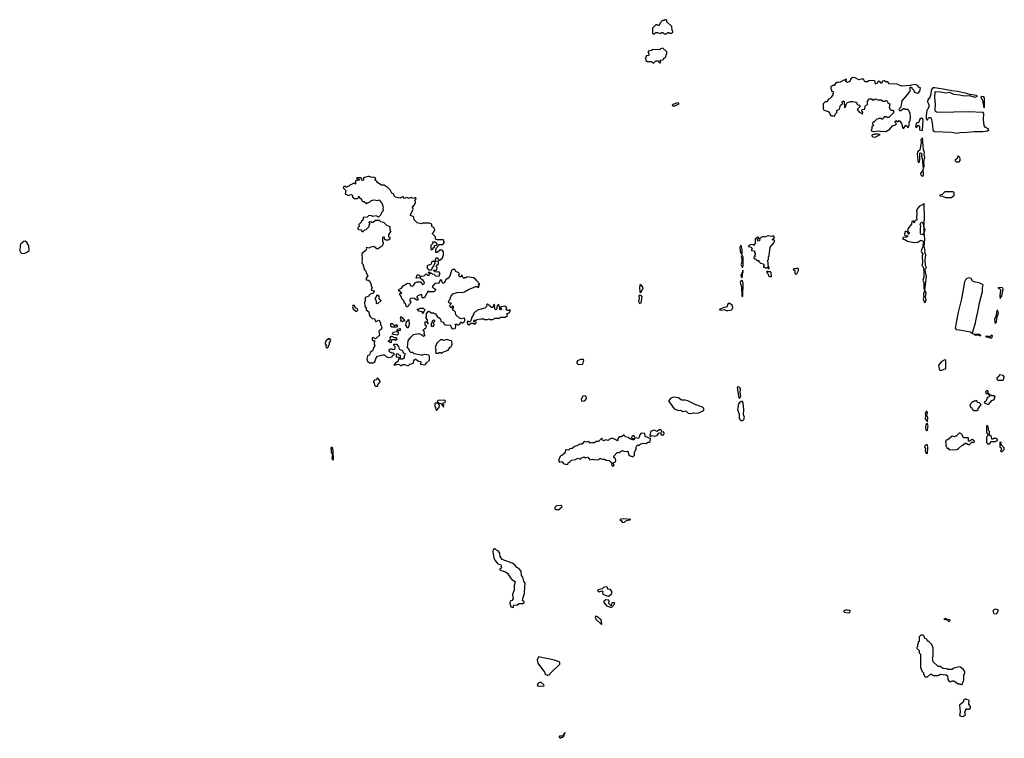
# Model space of a CAD drawing. Extents: x 1985742 to 2252716, y 78271 to 266492.
# Tile 85 of 250: x 2027181 to 2040340, y 173990 to 183600. Entities that reach past the tile are written whole.
import ezdxf

# ---------------------------------------------------------------- set-up
doc = ezdxf.new("R2010")
doc.units = 0

msp = doc.modelspace()

# ---------------------------------------------------------------- linework, layer by layer
at = {"layer": '0CON10XD'}
for points in [[(2035795, 183410), (2035825, 183412), (2035845, 183430), (2035855, 183430), (2035865, 183420), (2035895, 183420), (2035908, 183432), (2035910, 183445), (2035900, 183455), (2035898, 183508), (2035832, 183572), (2035828, 183588), (2035815, 183600), (2035805, 183600), (2035795, 183590), (2035772, 183588), (2035742, 183558), (2035728, 183522), (2035715, 183520), (2035705, 183530), (2035685, 183530), (2035640, 183485), (2035640, 183415), (2035645, 183410), (2035665, 183410), (2035685, 183430), (2035705, 183430), (2035713, 183423), (2035735, 183420), (2035745, 183410), (2035765, 183430), (2035778, 183428), (2035795, 183410)], [(2035735, 183020), (2035750, 183035), (2035740, 183045), (2035742, 183058), (2035778, 183062), (2035790, 183075), (2035790, 183085), (2035818, 183102), (2035820, 183135), (2035830, 183145), (2035828, 183168), (2035775, 183220), (2035745, 183210), (2035732, 183198), (2035635, 183200), (2035625, 183190), (2035582, 183178), (2035580, 183155), (2035590, 183145), (2035590, 183125), (2035585, 183120), (2035552, 183118), (2035550, 183095), (2035540, 183085), (2035550, 183075), (2035550, 183055), (2035565, 183040), (2035625, 183040), (2035645, 183020), (2035658, 183022), (2035685, 183050), (2035715, 183050), (2035722, 183032), (2035735, 183020)], [(2038755, 182103), (2038812, 182135), (2038845, 182180), (2038887, 182193), (2038900, 182205), (2038880, 182225), (2038882, 182238), (2038895, 182250), (2038905, 182240), (2038925, 182240), (2038935, 182250), (2038968, 182218), (2038973, 182175), (2038985, 182150), (2038995, 182150), (2039025, 182190), (2039040, 182175), (2039045, 182160), (2039060, 182165), (2039068, 182185), (2039068, 182232), (2039082, 182248), (2039087, 182295), (2039081, 182351), (2039061, 182391), (2039045, 182400), (2039015, 182400), (2039005, 182410), (2038992, 182408), (2038955, 182380), (2038945, 182380), (2038930, 182395), (2038938, 182402), (2038942, 182418), (2038960, 182435), (2038973, 182517), (2039035, 182580), (2039070, 182625), (2039070, 182635), (2039080, 182645), (2039082, 182698), (2039098, 182698), (2039102, 182682), (2039125, 182660), (2039141, 182631), (2039175, 182617), (2039195, 182623), (2039213, 182645), (2039218, 182688), (2039202, 182692), (2039177, 182725), (2039155, 182733), (2039094, 182726), (2039085, 182720), (2038965, 182710), (2038906, 182736), (2038803, 182743), (2038785, 182767), (2038755, 182770), (2038735, 182782), (2038714, 182776), (2038705, 182750), (2038695, 182750), (2038675, 182772), (2038653, 182777), (2038640, 182745), (2038625, 182740), (2038613, 182753), (2038612, 182772), (2038600, 182785), (2038528, 182782), (2038512, 182768), (2038475, 182768), (2038456, 182806), (2038432, 182805), (2038397, 182797), (2038345, 182824), (2038310, 182825), (2038290, 182810), (2038275, 182772), (2038245, 182762), (2038222, 182775), (2038220, 182785), (2038230, 182795), (2038225, 182810), (2038208, 182792), (2038195, 182790), (2038147, 182763), (2038125, 182758), (2038095, 182760), (2038065, 182720), (2038045, 182720), (2038035, 182710), (2038022, 182708), (2038020, 182675), (2038030, 182665), (2038030, 182645), (2038048, 182638), (2038058, 182628), (2038048, 182612), (2038047, 182593), (2038028, 182562), (2038005, 182540), (2037990, 182535), (2037968, 182502), (2037945, 182500), (2037920, 182475), (2037920, 182405), (2037932, 182392), (2037985, 182370), (2038010, 182345), (2038015, 182320), (2038035, 182320), (2038043, 182313), (2038072, 182308), (2038085, 182340), (2038102, 182358), (2038103, 182387), (2038136, 182404), (2038152, 182455), (2038176, 182474), (2038172, 182495), (2038180, 182510), (2038195, 182512), (2038202, 182505), (2038205, 182420), (2038218, 182435), (2038231, 182479), (2038245, 182492), (2038285, 182508), (2038315, 182508), (2038357, 182497), (2038368, 182488), (2038370, 182475), (2038382, 182462), (2038408, 182458), (2038410, 182435), (2038380, 182405), (2038380, 182395), (2038402, 182362), (2038418, 182358), (2038435, 182340), (2038445, 182340), (2038450, 182365), (2038430, 182375), (2038438, 182382), (2038442, 182398), (2038478, 182402), (2038480, 182445), (2038492, 182458), (2038510, 182465), (2038510, 182505), (2038535, 182540), (2038565, 182540), (2038575, 182530), (2038595, 182530), (2038615, 182540), (2038648, 182528), (2038695, 182530), (2038715, 182510), (2038745, 182510), (2038755, 182520), (2038765, 182520), (2038780, 182505), (2038782, 182482), (2038810, 182475), (2038800, 182425), (2038808, 182418), (2038812, 182402), (2038825, 182390), (2038848, 182388), (2038860, 182375), (2038860, 182355), (2038795, 182290), (2038775, 182290), (2038765, 182300), (2038735, 182300), (2038720, 182285), (2038715, 182270), (2038705, 182270), (2038695, 182280), (2038665, 182280), (2038660, 182275), (2038635, 182270), (2038595, 182230), (2038582, 182228), (2038580, 182205), (2038588, 182198), (2038590, 182185), (2038570, 182165), (2038570, 182135), (2038562, 182125), (2038567, 182115), (2038586, 182106), (2038665, 182112), (2038695, 182104), (2038725, 182110), (2038755, 182103)], [(2039705, 182084), (2039745, 182092), (2039845, 182094), (2039935, 182104), (2040055, 182104), (2040116, 182114), (2040132, 182125), (2040125, 182142), (2040085, 182164), (2040069, 182185), (2040061, 182265), (2040066, 182345), (2040057, 182357), (2039855, 182366), (2039475, 182360), (2039435, 182363), (2039422, 182372), (2039418, 182385), (2039421, 182475), (2039413, 182555), (2039415, 182641), (2039487, 182637), (2039565, 182620), (2039605, 182630), (2039665, 182604), (2039745, 182595), (2039805, 182583), (2039875, 182588), (2039945, 182566), (2039980, 182575), (2039962, 182585), (2039915, 182597), (2039878, 182598), (2039818, 182618), (2039715, 182640), (2039637, 182647), (2039525, 182672), (2039405, 182688), (2039384, 182687), (2039361, 182659), (2039356, 182605), (2039340, 182545), (2039335, 182540), (2039322, 182548), (2039320, 182515), (2039310, 182505), (2039318, 182498), (2039330, 182465), (2039330, 182435), (2039318, 182402), (2039305, 182390), (2039294, 182314), (2039294, 182285), (2039305, 182260), (2039315, 182260), (2039320, 182275), (2039338, 182292), (2039352, 182292), (2039361, 182281), (2039375, 182220), (2039383, 182133), (2039389, 182119), (2039405, 182106), (2039635, 182098), (2039705, 182084)], [(2040065, 182422), (2040075, 182430), (2040077, 182443), (2040075, 182545), (2040065, 182567), (2040037, 182573), (2040028, 182565), (2040050, 182525), (2040065, 182422)], [(2035925, 182444), (2035985, 182468), (2035992, 182475), (2035990, 182485), (2035973, 182487), (2035910, 182465), (2035900, 182455), (2035925, 182444)], [(2039245, 182120), (2039254, 182265), (2039248, 182278), (2039235, 182282), (2039212, 182268), (2039195, 182220), (2039175, 182222), (2039164, 182216), (2039152, 182165), (2039165, 182158), (2039195, 182190), (2039206, 182176), (2039208, 182128), (2039245, 182120)], [(2038605, 182028), (2038625, 182032), (2038680, 182065), (2038645, 182071), (2038605, 182069), (2038579, 182061), (2038570, 182055), (2038570, 182045), (2038583, 182033), (2038605, 182028)], [(2039255, 181610), (2039265, 181618), (2039271, 181635), (2039266, 181714), (2039277, 181755), (2039270, 181795), (2039274, 181825), (2039261, 181865), (2039245, 182022), (2039224, 181995), (2039230, 181955), (2039218, 181915), (2039214, 181875), (2039205, 181852), (2039184, 181836), (2039177, 181805), (2039183, 181715), (2039195, 181688), (2039205, 181698), (2039212, 181725), (2039211, 181815), (2039225, 181820), (2039239, 181805), (2039234, 181775), (2039242, 181745), (2039255, 181610)], [(2039735, 181700), (2039750, 181715), (2039750, 181745), (2039735, 181770), (2039715, 181770), (2039708, 181742), (2039680, 181715), (2039695, 181700), (2039735, 181700)], [(2039245, 181502), (2039255, 181510), (2039258, 181525), (2039255, 181600), (2039252, 181588), (2039220, 181545), (2039223, 181525), (2039245, 181502)], [(2032375, 178973), (2032397, 178993), (2032442, 179005), (2032450, 179045), (2032465, 179060), (2032475, 179060), (2032513, 179033), (2032535, 179030), (2032540, 179025), (2032538, 178995), (2032595, 178984), (2032605, 178987), (2032620, 179010), (2032657, 179045), (2032660, 179095), (2032650, 179115), (2032595, 179123), (2032565, 179112), (2032545, 179112), (2032455, 179132), (2032435, 179148), (2032408, 179148), (2032393, 179163), (2032385, 179190), (2032362, 179215), (2032373, 179305), (2032407, 179353), (2032445, 179388), (2032515, 179402), (2032557, 179387), (2032578, 179368), (2032600, 179375), (2032588, 179398), (2032590, 179425), (2032570, 179445), (2032595, 179470), (2032605, 179470), (2032620, 179495), (2032618, 179508), (2032600, 179515), (2032602, 179558), (2032618, 179558), (2032630, 179550), (2032632, 179532), (2032640, 179535), (2032638, 179548), (2032630, 179550), (2032630, 179585), (2032610, 179615), (2032620, 179625), (2032620, 179665), (2032642, 179698), (2032655, 179700), (2032682, 179682), (2032712, 179682), (2032725, 179670), (2032738, 179668), (2032762, 179632), (2032805, 179600), (2032810, 179565), (2032840, 179555), (2032860, 179525), (2032883, 179513), (2032935, 179520), (2032955, 179470), (2032985, 179468), (2033006, 179474), (2033010, 179505), (2033000, 179515), (2033012, 179528), (2033025, 179530), (2033035, 179520), (2033045, 179520), (2033070, 179535), (2033075, 179560), (2033095, 179540), (2033120, 179555), (2033120, 179565), (2033130, 179575), (2033128, 179598), (2033115, 179610), (2033085, 179598), (2033057, 179607), (2033012, 179655), (2033005, 179690), (2032985, 179710), (2032970, 179715), (2032970, 179725), (2032960, 179735), (2032978, 179742), (2032980, 179765), (2032975, 179770), (2032962, 179768), (2032955, 179750), (2032945, 179750), (2032930, 179765), (2032933, 179787), (2032950, 179805), (2032945, 179810), (2032925, 179810), (2032915, 179820), (2032912, 179835), (2032930, 179855), (2032943, 179897), (2032968, 179932), (2033027, 179953), (2033065, 179958), (2033095, 179953), (2033125, 179960), (2033179, 179991), (2033275, 180030), (2033295, 180030), (2033315, 180020), (2033320, 180045), (2033310, 180055), (2033330, 180065), (2033285, 180110), (2033276, 180126), (2033245, 180150), (2033155, 180160), (2033145, 180150), (2033125, 180150), (2033115, 180140), (2033102, 180152), (2033095, 180180), (2033082, 180178), (2033078, 180162), (2033065, 180160), (2033050, 180175), (2033050, 180185), (2033060, 180195), (2033050, 180215), (2033012, 180232), (2032995, 180260), (2032965, 180260), (2032950, 180245), (2032928, 180172), (2032906, 180144), (2032877, 180123), (2032848, 180072), (2032833, 180083), (2032818, 180118), (2032805, 180120), (2032777, 180073), (2032745, 180078), (2032720, 180065), (2032720, 180055), (2032700, 180035), (2032700, 180025), (2032738, 179998), (2032740, 179985), (2032715, 179960), (2032655, 179960), (2032642, 179968), (2032632, 179958), (2032628, 179942), (2032612, 179928), (2032590, 179880), (2032562, 179882), (2032557, 179915), (2032549, 179919), (2032535, 179920), (2032504, 179906), (2032490, 179895), (2032490, 179885), (2032507, 179865), (2032502, 179848), (2032488, 179848), (2032455, 179870), (2032426, 179876), (2032405, 179870), (2032390, 179845), (2032407, 179823), (2032400, 179805), (2032382, 179788), (2032378, 179772), (2032365, 179760), (2032352, 179762), (2032338, 179798), (2032320, 179815), (2032320, 179835), (2032293, 179863), (2032277, 179907), (2032262, 179925), (2032263, 179937), (2032290, 179945), (2032248, 179975), (2032248, 179992), (2032255, 179998), (2032285, 180008), (2032315, 180050), (2032328, 180052), (2032340, 180065), (2032364, 180076), (2032395, 180070), (2032400, 180045), (2032425, 180038), (2032443, 180047), (2032465, 180080), (2032495, 180093), (2032536, 180096), (2032565, 180060), (2032578, 180062), (2032590, 180075), (2032588, 180095), (2032575, 180112), (2032544, 180134), (2032538, 180148), (2032480, 180145), (2032495, 180190), (2032518, 180188), (2032535, 180160), (2032545, 180170), (2032587, 180173), (2032615, 180200), (2032633, 180183), (2032655, 180180), (2032660, 180205), (2032640, 180215), (2032655, 180230), (2032675, 180210), (2032685, 180210), (2032695, 180200), (2032718, 180198), (2032740, 180175), (2032755, 180170), (2032790, 180175), (2032790, 180195), (2032800, 180205), (2032792, 180212), (2032790, 180225), (2032735, 180230), (2032710, 180245), (2032715, 180250), (2032745, 180250), (2032755, 180260), (2032760, 180285), (2032753, 180293), (2032750, 180315), (2032780, 180335), (2032778, 180368), (2032730, 180370), (2032730, 180375), (2032738, 180382), (2032743, 180405), (2032755, 180420), (2032780, 180395), (2032782, 180382), (2032798, 180382), (2032830, 180415), (2032847, 180455), (2032843, 180495), (2032838, 180508), (2032826, 180516), (2032795, 180520), (2032760, 180485), (2032742, 180485), (2032743, 180527), (2032752, 180548), (2032770, 180565), (2032772, 180578), (2032788, 180592), (2032835, 180592), (2032860, 180625), (2032850, 180635), (2032848, 180648), (2032837, 180657), (2032765, 180658), (2032740, 180665), (2032737, 180697), (2032700, 180735), (2032700, 180745), (2032717, 180763), (2032730, 180795), (2032720, 180805), (2032720, 180815), (2032690, 180835), (2032690, 180865), (2032655, 180880), (2032565, 180878), (2032545, 180870), (2032495, 180882), (2032453, 180923), (2032448, 180958), (2032435, 180970), (2032405, 180980), (2032402, 180995), (2032432, 181045), (2032438, 181065), (2032430, 181095), (2032458, 181125), (2032472, 181155), (2032468, 181185), (2032478, 181205), (2032475, 181220), (2032445, 181210), (2032415, 181222), (2032385, 181208), (2032355, 181222), (2032325, 181210), (2032305, 181230), (2032295, 181230), (2032265, 181212), (2032205, 181228), (2032188, 181245), (2032180, 181265), (2032155, 181280), (2032133, 181323), (2032105, 181352), (2032050, 181385), (2032018, 181388), (2031995, 181400), (2031964, 181424), (2031956, 181436), (2031932, 181452), (2031930, 181465), (2031940, 181475), (2031930, 181485), (2031905, 181496), (2031881, 181491), (2031853, 181503), (2031835, 181503), (2031778, 181485), (2031770, 181475), (2031780, 181465), (2031765, 181450), (2031752, 181452), (2031750, 181475), (2031740, 181485), (2031685, 181486), (2031682, 181472), (2031717, 181467), (2031720, 181455), (2031670, 181445), (2031668, 181402), (2031655, 181410), (2031635, 181410), (2031625, 181400), (2031592, 181388), (2031578, 181372), (2031565, 181370), (2031555, 181360), (2031545, 181360), (2031535, 181370), (2031512, 181368), (2031502, 181352), (2031540, 181315), (2031530, 181265), (2031555, 181260), (2031565, 181250), (2031615, 181260), (2031627, 181247), (2031630, 181225), (2031655, 181210), (2031695, 181210), (2031708, 181222), (2031715, 181240), (2031722, 181222), (2031748, 181198), (2031752, 181182), (2031765, 181170), (2031787, 181167), (2031815, 181140), (2031828, 181152), (2031855, 181158), (2031875, 181178), (2031915, 181192), (2031966, 181184), (2031985, 181190), (2032026, 181136), (2032040, 181095), (2032034, 181074), (2032038, 181045), (2032022, 181028), (2032002, 180985), (2031975, 180960), (2031945, 180978), (2031895, 180970), (2031885, 180978), (2031845, 180980), (2031825, 180960), (2031770, 180955), (2031770, 180925), (2031750, 180905), (2031750, 180895), (2031715, 180860), (2031720, 180835), (2031700, 180815), (2031700, 180805), (2031710, 180795), (2031748, 180788), (2031750, 180775), (2031765, 180762), (2031792, 180788), (2031810, 180795), (2031850, 180835), (2031850, 180855), (2031860, 180865), (2031860, 180875), (2031850, 180885), (2031852, 180898), (2031875, 180900), (2031885, 180890), (2031905, 180892), (2031935, 180918), (2031985, 180920), (2032005, 180902), (2032043, 180893), (2032082, 180852), (2032130, 180835), (2032130, 180785), (2032140, 180775), (2032110, 180725), (2032110, 180695), (2032130, 180685), (2032130, 180665), (2032107, 180653), (2032075, 180650), (2032062, 180662), (2032050, 180695), (2032030, 180685), (2032030, 180635), (2032040, 180625), (2032040, 180605), (2032025, 180570), (2032015, 180570), (2032005, 180558), (2031965, 180533), (2031954, 180534), (2031915, 180568), (2031872, 180558), (2031845, 180543), (2031818, 180552), (2031812, 180545), (2031818, 180535), (2031806, 180514), (2031753, 180475), (2031758, 180395), (2031752, 180385), (2031758, 180375), (2031752, 180345), (2031770, 180325), (2031770, 180305), (2031780, 180295), (2031782, 180272), (2031792, 180252), (2031808, 180238), (2031810, 180215), (2031832, 180175), (2031810, 180145), (2031810, 180125), (2031825, 180110), (2031835, 180120), (2031860, 180105), (2031860, 180095), (2031880, 180065), (2031880, 180035), (2031890, 180025), (2031880, 179985), (2031920, 179975), (2031920, 179965), (2031895, 179940), (2031865, 179930), (2031852, 179918), (2031848, 179902), (2031800, 179885), (2031800, 179845), (2031788, 179815), (2031795, 179770)], [(2039635, 181220), (2039670, 181255), (2039670, 181285), (2039655, 181300), (2039545, 181300), (2039508, 181262), (2039480, 181255), (2039480, 181245), (2039515, 181240), (2039554, 181224), (2039635, 181220)], [(2039275, 179820), (2039285, 179828), (2039294, 179855), (2039286, 179895), (2039294, 179945), (2039280, 179985), (2039298, 180165), (2039281, 180245), (2039288, 180272), (2039299, 180285), (2039285, 180315), (2039281, 180395), (2039290, 180455), (2039280, 180485), (2039281, 180515), (2039271, 180565), (2039280, 180665), (2039267, 180755), (2039280, 180775), (2039284, 180795), (2039266, 180826), (2039274, 180946), (2039268, 181128), (2039265, 181140), (2039246, 181124), (2039208, 181105), (2039182, 181075), (2039167, 181043), (2039172, 181005), (2039167, 180955), (2039172, 180925), (2039142, 180908), (2039135, 180880), (2039128, 180908), (2039105, 180900), (2039100, 180865), (2039052, 180805), (2039052, 180772), (2039068, 180755), (2039068, 180742), (2039065, 180732), (2039055, 180730), (2039050, 180760), (2039029, 180769), (2039015, 180767), (2039006, 180735), (2039012, 180712), (2039045, 180710), (2039050, 180705), (2039035, 180690), (2038990, 180685), (2038982, 180675), (2038984, 180664), (2039012, 180662), (2039048, 180638), (2039135, 180621), (2039185, 180626), (2039225, 180651), (2039245, 180644), (2039261, 180625), (2039262, 180615), (2039250, 180585), (2039257, 180565), (2039236, 180534), (2039231, 180505), (2039232, 180492), (2039250, 180465), (2039244, 180444), (2039246, 180344), (2039238, 180315), (2039256, 180295), (2039266, 180245), (2039263, 180155), (2039251, 180115), (2039264, 180085), (2039264, 180016), (2039274, 179975), (2039262, 179935), (2039266, 179895), (2039256, 179865), (2039275, 179820)], [(2039245, 180724), (2039226, 180726), (2039220, 180735), (2039220, 180815), (2039226, 180835), (2039216, 180865), (2039224, 180885), (2039235, 180891), (2039249, 180885), (2039264, 180834), (2039264, 180755), (2039257, 180735), (2039245, 180724)], [(2037195, 180270), (2037200, 180285), (2037190, 180290), (2037180, 180385), (2037188, 180395), (2037190, 180425), (2037199, 180445), (2037213, 180557), (2037265, 180620), (2037270, 180635), (2037268, 180648), (2037255, 180660), (2037242, 180652), (2037240, 180665), (2037258, 180672), (2037267, 180687), (2037255, 180708), (2037235, 180700), (2037185, 180708), (2037135, 180690), (2037125, 180697), (2037105, 180697), (2037072, 180678), (2037068, 180642), (2037045, 180640), (2037040, 180665), (2037058, 180672), (2037060, 180685), (2037035, 180688), (2037010, 180665), (2037010, 180605), (2037002, 180598), (2036998, 180582), (2036985, 180590), (2036958, 180592), (2036920, 180575), (2036920, 180565), (2036957, 180557), (2036968, 180548), (2036970, 180535), (2036960, 180525), (2036962, 180512), (2036995, 180510), (2037000, 180505), (2037000, 180485), (2037010, 180475), (2037010, 180455), (2037000, 180445), (2037010, 180435), (2036992, 180418), (2036992, 180412), (2037005, 180400), (2037018, 180398), (2037035, 180380), (2037058, 180378), (2037060, 180365), (2037083, 180343), (2037120, 180335), (2037130, 180315), (2037120, 180305), (2037122, 180292), (2037135, 180290), (2037145, 180280), (2037165, 180280), (2037175, 180290), (2037190, 180290), (2037180, 180275), (2037195, 180270)], [(2027235, 180473), (2027273, 180487), (2027306, 180515), (2027304, 180575), (2027275, 180622), (2027255, 180636), (2027235, 180634), (2027213, 180617), (2027193, 180597), (2027186, 180575), (2027181, 180515), (2027187, 180497), (2027207, 180477), (2027235, 180473)], [(2032695, 180520), (2032680, 180535), (2032680, 180585), (2032708, 180612), (2032702, 180628), (2032735, 180630), (2032760, 180595), (2032745, 180580), (2032722, 180578), (2032720, 180555), (2032702, 180538), (2032695, 180520)], [(2036825, 180468), (2036835, 180470), (2036836, 180525), (2036825, 180580), (2036815, 180578), (2036807, 180557), (2036811, 180505), (2036825, 180468)], [(2036845, 180290), (2036852, 180315), (2036849, 180425), (2036835, 180452), (2036822, 180425), (2036830, 180400), (2036831, 180355), (2036821, 180325), (2036835, 180290), (2036845, 180290)], [(2032685, 180250), (2032655, 180250), (2032632, 180272), (2032630, 180315), (2032683, 180337), (2032695, 180370), (2032730, 180370), (2032730, 180345), (2032717, 180313), (2032690, 180275), (2032685, 180250)], [(2037548, 180198), (2037565, 180200), (2037588, 180245), (2037588, 180268), (2037575, 180278), (2037555, 180270), (2037525, 180270), (2037520, 180265), (2037522, 180252), (2037535, 180250), (2037542, 180242), (2037540, 180205), (2037548, 180198)], [(2036835, 180150), (2036842, 180175), (2036840, 180205), (2036850, 180225), (2036845, 180250), (2036842, 180228), (2036818, 180185), (2036825, 180160), (2036835, 180150)], [(2037225, 180160), (2037230, 180165), (2037225, 180220), (2037217, 180227), (2037185, 180230), (2037172, 180238), (2037160, 180225), (2037178, 180208), (2037192, 180172), (2037225, 180160)], [(2039915, 179403), (2039920, 179405), (2039920, 179425), (2039956, 179544), (2039962, 179595), (2039996, 179735), (2040005, 179795), (2040050, 179965), (2040048, 180015), (2040059, 180049), (2040050, 180060), (2040015, 180076), (2039918, 180098), (2039897, 180137), (2039875, 180147), (2039841, 180139), (2039821, 180119), (2039809, 180095), (2039766, 179865), (2039722, 179688), (2039685, 179475), (2039697, 179455), (2039743, 179453), (2039887, 179427), (2039915, 179403)], [(2035475, 179952), (2035491, 179965), (2035512, 180015), (2035495, 180043), (2035475, 180057), (2035467, 180045), (2035464, 180015), (2035467, 179965), (2035475, 179952)], [(2036845, 179900), (2036850, 180075), (2036835, 180110), (2036815, 180097), (2036810, 180085), (2036827, 180027), (2036834, 179904), (2036845, 179900)], [(2040285, 179870), (2040306, 179905), (2040324, 179995), (2040315, 180012), (2040265, 180020), (2040254, 180015), (2040286, 179996), (2040291, 179985), (2040281, 179905), (2040285, 179870)], [(2031965, 179800), (2031950, 179805), (2031950, 179835), (2031932, 179865), (2031965, 179920), (2031980, 179905), (2031983, 179873), (2032010, 179845), (2031965, 179800)], [(2035465, 179806), (2035485, 179813), (2035498, 179895), (2035485, 179911), (2035465, 179917), (2035456, 179905), (2035459, 179875), (2035453, 179833), (2035465, 179806)], [(2031685, 179703), (2031702, 179715), (2031695, 179732), (2031668, 179748), (2031655, 179778), (2031645, 179782), (2031635, 179778), (2031630, 179765), (2031637, 179735), (2031675, 179703), (2031685, 179703)], [(2031795, 179770), (2031812, 179742), (2031812, 179722), (2031848, 179695), (2031852, 179655), (2031863, 179633), (2031892, 179602), (2031928, 179598), (2031930, 179575), (2031945, 179562), (2031975, 179580), (2031988, 179578), (2031990, 179565), (2032002, 179552), (2032002, 179525), (2032017, 179497), (2032020, 179475), (2032012, 179468), (2032010, 179455), (2031995, 179450), (2031980, 179435), (2031988, 179382), (2031935, 179330), (2031905, 179350), (2031890, 179345), (2031893, 179323), (2031902, 179312), (2031930, 179305), (2031920, 179295), (2031920, 179255), (2031930, 179245), (2031910, 179215), (2031907, 179193), (2031895, 179170), (2031865, 179150), (2031858, 179112), (2031835, 179110), (2031828, 179102), (2031822, 179065), (2031830, 179035), (2031855, 179010), (2031905, 179012), (2031928, 179025), (2031943, 179077), (2031961, 179099), (2032035, 179120), (2032057, 179117), (2032077, 179097), (2032104, 179084), (2032158, 179092), (2032162, 179108), (2032190, 179125), (2032175, 179140), (2032155, 179140), (2032145, 179150), (2032135, 179150), (2032120, 179165), (2032120, 179185), (2032135, 179200), (2032155, 179200), (2032165, 179190), (2032188, 179192), (2032200, 179205), (2032200, 179225), (2032182, 179242), (2032180, 179255), (2032185, 179260), (2032215, 179260), (2032245, 179230), (2032252, 179192), (2032298, 179178), (2032300, 179155), (2032315, 179140), (2032330, 179135), (2032330, 179115), (2032320, 179105), (2032318, 179072), (2032295, 179058), (2032272, 179062), (2032270, 179105), (2032265, 179110), (2032252, 179112), (2032235, 179130), (2032212, 179128), (2032212, 179092), (2032248, 179088), (2032250, 179055), (2032240, 179045), (2032240, 179035), (2032225, 179020), (2032212, 179018), (2032182, 178982), (2032243, 178993), (2032258, 178988), (2032275, 178972), (2032303, 178987), (2032325, 178991), (2032375, 178973)], [(2033185, 179520), (2033215, 179540), (2033245, 179540), (2033255, 179530), (2033265, 179530), (2033280, 179545), (2033280, 179555), (2033252, 179562), (2033250, 179575), (2033255, 179580), (2033285, 179580), (2033295, 179590), (2033345, 179600), (2033385, 179600), (2033395, 179592), (2033435, 179592), (2033455, 179600), (2033465, 179590), (2033505, 179590), (2033535, 179610), (2033575, 179610), (2033585, 179600), (2033605, 179620), (2033675, 179620), (2033700, 179645), (2033692, 179668), (2033726, 179684), (2033740, 179715), (2033725, 179720), (2033717, 179713), (2033695, 179710), (2033680, 179725), (2033688, 179732), (2033690, 179745), (2033675, 179770), (2033612, 179758), (2033610, 179745), (2033620, 179725), (2033605, 179720), (2033600, 179725), (2033600, 179755), (2033590, 179765), (2033585, 179790), (2033570, 179785), (2033570, 179775), (2033560, 179765), (2033560, 179735), (2033545, 179720), (2033532, 179732), (2033530, 179745), (2033520, 179755), (2033520, 179765), (2033530, 179775), (2033525, 179790), (2033512, 179788), (2033508, 179762), (2033495, 179750), (2033485, 179750), (2033470, 179765), (2033468, 179778), (2033452, 179782), (2033435, 179800), (2033425, 179790), (2033420, 179765), (2033398, 179742), (2033315, 179722), (2033271, 179699), (2033250, 179675), (2033250, 179665), (2033220, 179615), (2033220, 179595), (2033210, 179585), (2033210, 179575), (2033195, 179560), (2033185, 179560), (2033175, 179570), (2033160, 179565), (2033160, 179545), (2033168, 179538), (2033172, 179522), (2033185, 179520)], [(2036625, 179709), (2036645, 179713), (2036700, 179720), (2036713, 179745), (2036706, 179776), (2036665, 179807), (2036646, 179795), (2036632, 179755), (2036595, 179752), (2036530, 179725), (2036554, 179714), (2036595, 179724), (2036625, 179709)], [(2032295, 179560), (2032285, 179570), (2032270, 179570), (2032280, 179585), (2032280, 179595), (2032270, 179605), (2032275, 179630), (2032285, 179620), (2032298, 179618), (2032302, 179602), (2032330, 179575), (2032305, 179570), (2032295, 179560)], [(2032575, 179670), (2032560, 179695), (2032515, 179700), (2032492, 179728), (2032515, 179730), (2032528, 179742), (2032575, 179740), (2032600, 179715), (2032580, 179695), (2032575, 179670)], [(2040225, 179540), (2040236, 179564), (2040246, 179625), (2040262, 179675), (2040255, 179710), (2040245, 179710), (2040234, 179695), (2040230, 179645), (2040211, 179595), (2040215, 179550), (2040225, 179540)], [(2032215, 179490), (2032155, 179490), (2032140, 179505), (2032142, 179538), (2032158, 179538), (2032185, 179510), (2032195, 179510), (2032205, 179520), (2032228, 179518), (2032230, 179505), (2032215, 179490)], [(2032375, 179480), (2032365, 179480), (2032340, 179515), (2032350, 179565), (2032368, 179572), (2032375, 179590), (2032380, 179585), (2032380, 179555), (2032390, 179535), (2032375, 179480)], [(2032715, 179500), (2032720, 179525), (2032712, 179532), (2032710, 179545), (2032725, 179560), (2032730, 179575), (2032715, 179582), (2032692, 179568), (2032690, 179545), (2032680, 179535), (2032682, 179502), (2032715, 179500)], [(2032135, 179280), (2032110, 179295), (2032110, 179305), (2032138, 179322), (2032132, 179345), (2032145, 179370), (2032155, 179370), (2032185, 179348), (2032208, 179348), (2032218, 179338), (2032220, 179325), (2032205, 179310), (2032195, 179320), (2032152, 179318), (2032147, 179293), (2032135, 179280)], [(2032225, 179382), (2032172, 179392), (2032160, 179405), (2032175, 179420), (2032218, 179432), (2032235, 179460), (2032265, 179470), (2032270, 179465), (2032268, 179452), (2032255, 179440), (2032242, 179438), (2032230, 179425), (2032240, 179415), (2032240, 179395), (2032225, 179382)], [(2040025, 179374), (2040015, 179388), (2039930, 179395), (2039955, 179383), (2039985, 179384), (2040025, 179374)], [(2040165, 179342), (2040179, 179355), (2040181, 179371), (2040175, 179382), (2040145, 179361), (2040115, 179370), (2040090, 179365), (2040165, 179342)], [(2031295, 179210), (2031310, 179225), (2031310, 179245), (2031320, 179255), (2031320, 179285), (2031337, 179303), (2031340, 179315), (2031325, 179330), (2031305, 179330), (2031295, 179320), (2031282, 179318), (2031263, 179277), (2031262, 179265), (2031278, 179245), (2031273, 179223), (2031285, 179210), (2031295, 179210)], [(2032825, 179140), (2032838, 179152), (2032908, 179182), (2032930, 179215), (2032949, 179231), (2032960, 179255), (2032958, 179295), (2032950, 179305), (2032925, 179308), (2032895, 179322), (2032845, 179312), (2032835, 179320), (2032805, 179320), (2032754, 179276), (2032732, 179215), (2032742, 179185), (2032740, 179145), (2032745, 179140), (2032775, 179140), (2032785, 179150), (2032805, 179150), (2032815, 179140), (2032825, 179140)], [(2034645, 178991), (2034705, 178994), (2034722, 179045), (2034714, 179054), (2034675, 179055), (2034635, 179037), (2034626, 179025), (2034629, 179005), (2034645, 178991)], [(2039485, 178910), (2039505, 178913), (2039558, 178935), (2039560, 179045), (2039555, 179050), (2039535, 179048), (2039497, 179023), (2039462, 178978), (2039468, 178925), (2039485, 178910)], [(2040325, 178780), (2040340, 178815), (2040340, 178825), (2040325, 178842), (2040275, 178850), (2040265, 178830), (2040240, 178805), (2040242, 178792), (2040255, 178780), (2040325, 178780)], [(2031965, 178700), (2031970, 178725), (2032000, 178755), (2031998, 178768), (2031965, 178810), (2031952, 178798), (2031948, 178782), (2031925, 178780), (2031910, 178765), (2031910, 178755), (2031920, 178745), (2031922, 178712), (2031935, 178700), (2031965, 178700)], [(2034695, 178500), (2034725, 178504), (2034745, 178517), (2034757, 178535), (2034751, 178561), (2034735, 178572), (2034705, 178564), (2034686, 178525), (2034688, 178508), (2034695, 178500)], [(2036805, 178538), (2036818, 178565), (2036809, 178615), (2036814, 178655), (2036805, 178682), (2036781, 178689), (2036772, 178685), (2036787, 178565), (2036794, 178544), (2036805, 178538)], [(2040135, 178460), (2040172, 178508), (2040185, 178510), (2040208, 178532), (2040210, 178545), (2040220, 178555), (2040205, 178570), (2040175, 178570), (2040165, 178580), (2040150, 178580), (2040138, 178598), (2040120, 178600), (2040120, 178615), (2040130, 178625), (2040118, 178638), (2040105, 178640), (2040090, 178625), (2040092, 178602), (2040120, 178600), (2040132, 178582), (2040150, 178580), (2040150, 178575), (2040128, 178552), (2040112, 178548), (2040110, 178535), (2040100, 178525), (2040098, 178502), (2040085, 178490), (2040075, 178490), (2040070, 178475), (2040115, 178460), (2040135, 178460)], [(2032755, 178380), (2032788, 178412), (2032790, 178445), (2032765, 178470), (2032735, 178470), (2032730, 178465), (2032730, 178425), (2032737, 178417), (2032742, 178382), (2032755, 178380)], [(2032845, 178420), (2032850, 178445), (2032840, 178455), (2032840, 178475), (2032868, 178482), (2032870, 178505), (2032855, 178510), (2032772, 178508), (2032762, 178492), (2032785, 178470), (2032808, 178468), (2032838, 178438), (2032845, 178420)], [(2036155, 178332), (2036185, 178342), (2036245, 178340), (2036315, 178370), (2036330, 178385), (2036320, 178405), (2036305, 178418), (2036210, 178455), (2036110, 178505), (2036075, 178513), (2036025, 178513), (2035985, 178543), (2035915, 178552), (2035877, 178533), (2035850, 178505), (2035930, 178395), (2035985, 178372), (2036015, 178378), (2036045, 178362), (2036085, 178370), (2036115, 178338), (2036155, 178332)], [(2036845, 178239), (2036860, 178255), (2036866, 178285), (2036854, 178315), (2036861, 178385), (2036851, 178475), (2036847, 178487), (2036835, 178498), (2036806, 178485), (2036786, 178465), (2036776, 178385), (2036796, 178325), (2036796, 178275), (2036804, 178254), (2036820, 178240), (2036845, 178239)], [(2039975, 178372), (2039990, 178385), (2039990, 178395), (2040030, 178455), (2040007, 178477), (2039982, 178482), (2039978, 178498), (2039965, 178510), (2039955, 178500), (2039935, 178500), (2039925, 178490), (2039915, 178490), (2039890, 178465), (2039880, 178435), (2039888, 178428), (2039892, 178412), (2039908, 178408), (2039912, 178392), (2039932, 178372), (2039975, 178372)], [(2039315, 178220), (2039316, 178275), (2039306, 178305), (2039312, 178345), (2039305, 178360), (2039295, 178360), (2039284, 178325), (2039292, 178295), (2039279, 178265), (2039315, 178220)], [(2039305, 178100), (2039315, 178110), (2039316, 178145), (2039324, 178166), (2039315, 178200), (2039293, 178185), (2039286, 178144), (2039290, 178115), (2039305, 178100)], [(2035105, 177630), (2035115, 177632), (2035128, 177645), (2035110, 177665), (2035123, 177677), (2035139, 177681), (2035150, 177705), (2035146, 177726), (2035122, 177745), (2035122, 177765), (2035165, 177810), (2035195, 177812), (2035235, 177840), (2035267, 177827), (2035302, 177832), (2035313, 177815), (2035316, 177785), (2035325, 177773), (2035365, 177757), (2035382, 177758), (2035396, 177775), (2035398, 177815), (2035420, 177855), (2035418, 177885), (2035435, 177910), (2035455, 177910), (2035482, 177928), (2035515, 177938), (2035555, 177933), (2035575, 177950), (2035595, 177950), (2035605, 177960), (2035612, 177985), (2035610, 178000), (2035592, 178002), (2035567, 178017), (2035540, 178020), (2035542, 178045), (2035530, 178065), (2035495, 178070), (2035484, 178066), (2035465, 178040), (2035462, 178015), (2035452, 177998), (2035408, 178008), (2035389, 178039), (2035375, 178037), (2035362, 178025), (2035358, 178008), (2035365, 178000), (2035398, 177998), (2035395, 177980), (2035375, 177980), (2035368, 177988), (2035345, 177992), (2035315, 178013), (2035275, 178022), (2035265, 178040), (2035255, 178042), (2035225, 178023), (2035195, 178020), (2035170, 177995), (2035180, 177985), (2035165, 177970), (2035158, 177978), (2035105, 178003), (2035065, 177990), (2035045, 177972), (2035015, 177980), (2034985, 177970), (2034972, 177982), (2034965, 178000), (2034955, 178000), (2034915, 177960), (2034885, 177958), (2034865, 177940), (2034825, 177943), (2034805, 177938), (2034787, 177957), (2034755, 177950), (2034725, 177960), (2034695, 177922), (2034665, 177922), (2034625, 177902), (2034595, 177891), (2034565, 177867), (2034535, 177862), (2034515, 177842), (2034485, 177850), (2034474, 177846), (2034473, 177815), (2034466, 177804), (2034428, 177772), (2034412, 177768), (2034403, 177757), (2034383, 177705), (2034395, 177683), (2034425, 177692), (2034455, 177660), (2034505, 177650), (2034510, 177675), (2034539, 177691), (2034555, 177710), (2034615, 177720), (2034622, 177728), (2034645, 177737), (2034675, 177722), (2034682, 177738), (2034725, 177752), (2034745, 177740), (2034775, 177750), (2034802, 177712), (2034835, 177724), (2034864, 177714), (2034895, 177720), (2034915, 177712), (2034935, 177730), (2034945, 177730), (2034965, 177722), (2034995, 177723), (2035018, 177708), (2035057, 177707), (2035085, 177680), (2035100, 177675), (2035092, 177655), (2035095, 177640), (2035105, 177630)], [(2035665, 178029), (2035685, 178034), (2035699, 178041), (2035725, 178070), (2035745, 178078), (2035755, 178050), (2035785, 178050), (2035793, 178065), (2035790, 178090), (2035762, 178082), (2035758, 178105), (2035745, 178117), (2035730, 178115), (2035695, 178093), (2035665, 178110), (2035622, 178098), (2035613, 178087), (2035602, 178032), (2035615, 178030), (2035635, 178038), (2035665, 178029)], [(2039605, 177850), (2039705, 177852), (2039730, 177865), (2039775, 177910), (2039788, 177912), (2039802, 177928), (2039815, 177930), (2039825, 177940), (2039855, 177920), (2039875, 177920), (2039905, 177950), (2039938, 177952), (2039940, 177965), (2039915, 177990), (2039905, 177980), (2039895, 177980), (2039878, 177962), (2039862, 177962), (2039860, 178005), (2039855, 178010), (2039795, 178010), (2039775, 178050), (2039757, 178067), (2039745, 178070), (2039735, 178070), (2039698, 178032), (2039685, 178030), (2039675, 178020), (2039645, 178030), (2039585, 177980), (2039562, 177978), (2039552, 177955), (2039560, 177935), (2039560, 177895), (2039568, 177888), (2039572, 177872), (2039588, 177868), (2039605, 177850)], [(2040145, 177930), (2040162, 177958), (2040225, 177960), (2040235, 177970), (2040248, 177972), (2040250, 177985), (2040235, 178000), (2040195, 178000), (2040185, 177990), (2040172, 177992), (2040168, 178028), (2040140, 178045), (2040140, 178095), (2040130, 178105), (2040130, 178145), (2040122, 178152), (2040118, 178168), (2040105, 178170), (2040100, 178165), (2040102, 178085), (2040120, 178055), (2040120, 178035), (2040100, 178015), (2040100, 177945), (2040115, 177930), (2040145, 177930)], [(2039315, 177800), (2039318, 177885), (2039315, 177910), (2039305, 177920), (2039277, 177903), (2039273, 177885), (2039288, 177865), (2039281, 177835), (2039287, 177815), (2039295, 177802), (2039315, 177800)], [(2040305, 177820), (2040338, 177852), (2040340, 177875), (2040302, 177912), (2040298, 177948), (2040285, 177950), (2040280, 177945), (2040280, 177885), (2040300, 177875), (2040300, 177845), (2040290, 177835), (2040305, 177820)], [(2031365, 177710), (2031376, 177725), (2031370, 177825), (2031364, 177865), (2031355, 177880), (2031345, 177880), (2031339, 177865), (2031346, 177845), (2031344, 177815), (2031361, 177785), (2031354, 177735), (2031365, 177710)], [(2034345, 177048), (2034395, 177050), (2034404, 177066), (2034429, 177085), (2034428, 177095), (2034415, 177104), (2034355, 177099), (2034334, 177075), (2034333, 177055), (2034345, 177048)], [(2035238, 176878), (2035265, 176882), (2035283, 176897), (2035350, 176915), (2035245, 176924), (2035200, 176915), (2035225, 176898), (2035238, 176878)], [(2033775, 175741), (2033782, 175745), (2033780, 175765), (2033785, 175777), (2033825, 175771), (2033855, 175793), (2033905, 175794), (2033922, 175805), (2033922, 175815), (2033900, 175835), (2033908, 175875), (2033928, 175925), (2033930, 176025), (2033938, 176065), (2033920, 176090), (2033905, 176144), (2033887, 176167), (2033881, 176225), (2033851, 176261), (2033825, 176274), (2033798, 176308), (2033765, 176331), (2033630, 176380), (2033601, 176421), (2033600, 176465), (2033582, 176492), (2033554, 176504), (2033535, 176523), (2033525, 176523), (2033510, 176510), (2033504, 176486), (2033516, 176405), (2033531, 176371), (2033572, 176322), (2033606, 176316), (2033612, 176305), (2033620, 176275), (2033615, 176264), (2033598, 176255), (2033600, 176245), (2033615, 176235), (2033665, 176220), (2033700, 176200), (2033735, 176139), (2033757, 176115), (2033803, 176085), (2033804, 176076), (2033788, 176035), (2033788, 175975), (2033769, 175915), (2033775, 175855), (2033759, 175831), (2033738, 175825), (2033731, 175799), (2033745, 175748), (2033775, 175741)], [(2035045, 175890), (2035055, 175893), (2035090, 175920), (2035098, 175945), (2035075, 175980), (2035043, 175985), (2035036, 176006), (2035026, 176016), (2034988, 176012), (2034965, 175987), (2034914, 175976), (2034903, 175965), (2034925, 175950), (2034965, 175962), (2034973, 175953), (2034972, 175925), (2034982, 175915), (2035045, 175890)], [(2035095, 175742), (2035132, 175785), (2035135, 175800), (2035095, 175800), (2035085, 175760), (2035053, 175793), (2035060, 175825), (2035055, 175837), (2035015, 175842), (2034988, 175825), (2034990, 175805), (2035025, 175760), (2035075, 175742), (2035095, 175742)], [(2038255, 175668), (2038275, 175672), (2038282, 175695), (2038275, 175702), (2038255, 175700), (2038225, 175707), (2038197, 175695), (2038197, 175685), (2038206, 175676), (2038255, 175668)], [(2040234, 175656), (2040245, 175662), (2040259, 175695), (2040256, 175706), (2040225, 175716), (2040201, 175709), (2040191, 175699), (2040190, 175675), (2040201, 175661), (2040234, 175656)], [(2034955, 175510), (2034960, 175515), (2034950, 175575), (2034895, 175619), (2034875, 175620), (2034872, 175605), (2034879, 175585), (2034955, 175510)], [(2039605, 175554), (2039618, 175565), (2039610, 175575), (2039570, 175580), (2039555, 175592), (2039530, 175585), (2039555, 175578), (2039570, 175580), (2039593, 175555), (2039605, 175554)], [(2039765, 174708), (2039775, 174710), (2039798, 174772), (2039800, 174835), (2039812, 174865), (2039812, 174882), (2039788, 174915), (2039755, 174940), (2039735, 174948), (2039665, 174928), (2039645, 174910), (2039585, 174910), (2039575, 174920), (2039523, 174923), (2039485, 174950), (2039455, 174950), (2039390, 175015), (2039380, 175065), (2039388, 175085), (2039388, 175195), (2039370, 175245), (2039325, 175290), (2039315, 175290), (2039310, 175305), (2039295, 175320), (2039280, 175325), (2039270, 175355), (2039255, 175370), (2039225, 175370), (2039200, 175345), (2039200, 175285), (2039190, 175275), (2039190, 175255), (2039180, 175245), (2039180, 175215), (2039172, 175208), (2039170, 175195), (2039200, 175165), (2039200, 175135), (2039220, 175115), (2039222, 174935), (2039240, 174885), (2039260, 174865), (2039260, 174845), (2039268, 174838), (2039272, 174822), (2039285, 174810), (2039315, 174810), (2039355, 174850), (2039365, 174850), (2039395, 174830), (2039455, 174830), (2039467, 174833), (2039485, 174850), (2039565, 174840), (2039580, 174825), (2039587, 174775), (2039605, 174748), (2039616, 174744), (2039645, 174760), (2039665, 174760), (2039725, 174720), (2039745, 174720), (2039765, 174708)], [(2034235, 174830), (2034245, 174840), (2034268, 174842), (2034270, 174855), (2034282, 174868), (2034398, 174982), (2034400, 175005), (2034390, 175015), (2034330, 175035), (2034115, 175079), (2034096, 175035), (2034105, 174995), (2034194, 174874), (2034205, 174850), (2034235, 174830)], [(2034185, 174687), (2034190, 174695), (2034187, 174705), (2034145, 174741), (2034112, 174728), (2034096, 174705), (2034100, 174695), (2034115, 174688), (2034165, 174691), (2034185, 174687)], [(2039775, 174283), (2039795, 174288), (2039820, 174305), (2039812, 174335), (2039832, 174388), (2039845, 174380), (2039865, 174380), (2039890, 174395), (2039890, 174415), (2039873, 174433), (2039868, 174448), (2039870, 174495), (2039832, 174512), (2039825, 174520), (2039800, 174505), (2039788, 174472), (2039742, 174435), (2039751, 174345), (2039740, 174295), (2039775, 174283)], [(2034405, 173990), (2034418, 174002), (2034440, 174005), (2034458, 174025), (2034460, 174050), (2034470, 174055), (2034468, 174068), (2034438, 174022), (2034425, 174018), (2034395, 174020), (2034390, 174015), (2034390, 174005), (2034405, 173990)]]:
    msp.add_lwpolyline(points, dxfattribs=at)

doc.saveas('drawing.dxf')
